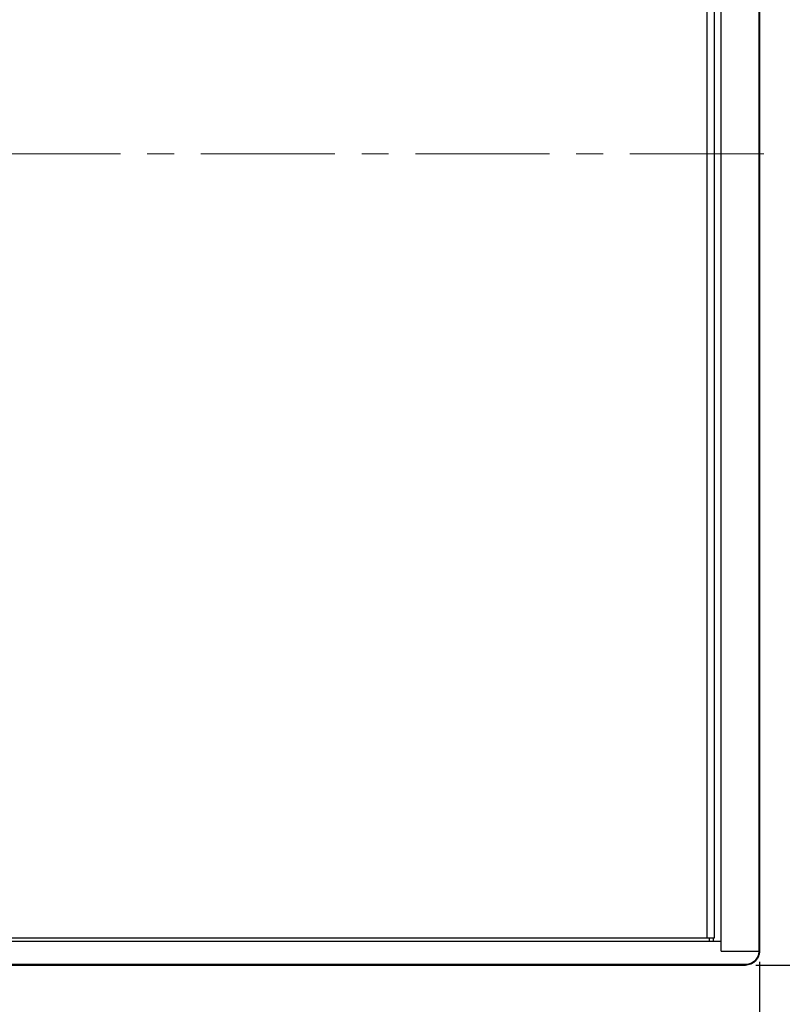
# Model space of a CAD drawing. Header units: millimetres. Extents: x 0 to 4205, y 0 to 2970.
# Tile 7 of 30: x 1002 to 1363, y 586 to 1053. Entities that reach past the tile are written whole.
import ezdxf

# ---------------------------------------------------------------- set-up
doc = ezdxf.new("R2010")
doc.units = ezdxf.units.MM
doc.header["$LTSCALE"] = 5
doc.linetypes.add('CENTERX2', pattern=[20.32, 12.7, -2.54, 2.54, -2.54])
doc.layers.add('SLD-0', color=7, linetype='Continuous')
doc.styles.add('SLDTEXTSTYLE0', font='TXT', dxfattribs={"width": 0.75})
doc.dimstyles.new('SLDDIMSTYLE0', dxfattribs={"dimtxt": 23.8125, "dimasz": 16, "dimexe": 0, "dimexo": 0.0625, "dimgap": 5.953125, "dimtad": 0, "dimtih": 1, "dimtoh": 1, "dimdec": 1, "dimrnd": 1e-09, "dimzin": 12, "dimdsep": 46, "dimtxsty": 'SLDTEXTSTYLE0', "dimsah": 1, "dimcen": 0.09, "dimadec": 0, "dimazin": 3, "dimtfac": 1, "dimtdec": 1, "dimtofl": 0, "dimtmove": 0, "dimatfit": 3, "dimfxl": 1, "dimfrac": 2, "dimtolj": 1, "dimtzin": 12, "dimarcsym": 0})

# ---------------------------------------------------------------- blocks, each defined once
blk = doc.blocks.new('_D')
at = {"layer": 'SLD-0', "color": 7, "transparency": 16777216}
for p, q in [((1350.66, 1374.12), (1497.36, 1374.12)), ((1492.36, 1374.12), (1492.36, 1085.01)), ((1452.78, 1080.18), (1445.54, 1080.18)), ((1445.54, 1080.18), (1445.54, 1042.34)), ((1531.94, 1080.18), (1539.18, 1080.18)), ((1539.18, 1080.18), (1539.18, 1042.34)), ((1445.54, 1042.34), (1452.78, 1042.34)), ((1539.18, 1042.34), (1531.94, 1042.34)), ((1492.36, 604.96), (1492.36, 930.09)), ((1350.66, 604.96), (1497.36, 604.96))]:
    blk.add_line(p, q, dxfattribs=at)
for points in [[(1492.36, 1374.12), (1489.61, 1358.12), (1495.11, 1358.12)], [(1492.36, 604.96), (1495.11, 620.96), (1489.61, 620.96)]]:
    blk.add_solid(points, dxfattribs=at)
at = {"layer": 'SLD-0', "color": 7, "transparency": 16777216, "char_height": 23.812, "attachment_point": 1, "style": 'SLDTEXTSTYLE0'}
for s, insert in [('30.28', (1452.78, 1073.04)), ('769.2', (1452.78, 1036.46)), ('OUTDOOR', (1412.35, 998.62)), ('MODELS', (1428.37, 960.79))]:
    blk.add_mtext(s, dxfattribs=dict(at, insert=insert))
blk = doc.blocks.new('_D_1')
at = {"layer": 'SLD-0', "color": 7, "transparency": 16777216}
for p, q in [((583.07, 606.61), (583.07, 459.9)), ((1352.29, 606.61), (1352.29, 459.9)), ((928.01, 577.15), (920.77, 577.15)), ((920.77, 577.15), (920.77, 539.32)), ((1007.16, 577.15), (1014.41, 577.15)), ((1014.41, 577.15), (1014.41, 539.32)), ((920.77, 539.32), (928.01, 539.32)), ((1014.41, 539.32), (1007.16, 539.32)), ((583.07, 464.9), (1352.29, 464.9))]:
    blk.add_line(p, q, dxfattribs=at)
for points in [[(583.07, 464.9), (599.07, 462.15), (599.07, 467.65)], [(1352.29, 464.9), (1336.29, 467.65), (1336.29, 462.15)]]:
    blk.add_solid(points, dxfattribs=at)
at = {"layer": 'SLD-0', "color": 7, "transparency": 16777216, "attachment_point": 1, "style": 'SLDTEXTSTYLE0'}
for s, insert, char_height in [('30.28', (928.01, 570.01), 23.812), ('769.2', (928.01, 533.43), 23.812), ('OUTDOOR MODELS', (819.2, 495.6), 23.8125)]:
    blk.add_mtext(s, dxfattribs=dict(at, insert=insert, char_height=char_height))

msp = doc.modelspace()

# ---------------------------------------------------------------- linework, layer by layer
at = {"color": 7, "linetype": 'Continuous', "lineweight": 25}
for p, q in [((1351.994597, 1367.465533), (1351.994597, 611.612356)), ((1333.985977, 1362.766541), (1333.985977, 616.311348)), ((1327.315085, 1361.194289), (1327.315085, 617.8836)), ((1330.931001, 617.8836), (1330.931001, 1361.194289)), ((601.173275, 616.311348), (1334.192865, 616.311348)), ((608.051055, 617.8836), (1327.315085, 617.8836)), ((1327.315085, 617.8836), (1330.931001, 617.8836)), ((1328.654223, 616.311348), (1328.654223, 617.8836)), ((1330.536984, 616.311348), (1330.536984, 617.8836)), ((1334.192865, 611.612356), (1334.192865, 616.311348)), ((1334.192865, 611.612356), (1351.999186, 611.612356)), ((1345.66357, 605.262346), (589.702569, 605.262346))]:
    msp.add_line(p, q, dxfattribs=at)
msp.add_open_spline([(1351.999186, 611.612356), (1351.929428, 610.899906), (1351.789913, 609.475037), (1350.702301, 607.575431), (1349.100692, 606.139268), (1347.31839, 605.372669), (1346.136298, 605.293862), (1345.66357, 605.262346)], degree=3, knots=[0, 0, 0, 0, 0.2139603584, 0.4279116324, 0.6421211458, 0.8568815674, 1, 1, 1, 1], dxfattribs=at)
at = {"layer": 'SLD-0', "color": 7}
for p, q in [((1352.294588, 1367.465545), (1352.294588, 611.612345)), ((589.702577, 604.962345), (1345.663563, 604.962345))]:
    msp.add_line(p, q, dxfattribs=at)
at = {"layer": 'SLD-0', "color": 7, "linetype": 'CENTERX2', "lineweight": 18}
msp.add_line((579.702577, 989.538945), (1355.663563, 989.538945), dxfattribs=at)
at = {"layer": 'SLD-0', "color": 7}
msp.add_open_spline([(1352.2992, 611.612345), (1352.2992, 611.17289), (1352.25612, 610.740375), (1352.12958, 610.102639), (1352.077029, 609.891924), (1351.950499, 609.473656), (1351.876297, 609.265999), (1351.626436, 608.662176), (1351.422685, 608.280407), (1350.940458, 607.556841), (1350.660332, 607.215056), (1350.048649, 606.60237), (1349.714826, 606.327312), (1349.17091, 605.962821), (1348.982806, 605.849867), (1348.600346, 605.645016), (1348.405042, 605.552457), (1347.807012, 605.303923), (1347.389759, 605.176385), (1346.534107, 605.005328), (1346.100949, 604.962345), (1345.663563, 604.962345)], degree=3, knots=[0, 0, 0, 0, 0.125, 0.125, 0.1875, 0.1875, 0.25, 0.25, 0.375, 0.375, 0.5, 0.5, 0.625, 0.625, 0.6875, 0.6875, 0.75, 0.75, 0.875, 0.875, 1, 1, 1, 1], dxfattribs=at)

# ---------------------------------------------------------------- dimensions: what is measured, and where the dimension line sits
for base, p1, p2, angle, text, picture, middle in [((1492.359579, 1374.115545), (1345.663563, 604.962345), (1345.663563, 1374.115545), 90, '<>\\POUTDOOR\\PMODELS', '_D', (1492.359579, 1007.548283)), ((1352.294588, 523.441029), (583.071552, 611.612345), (1352.294588, 611.612345), 0, '<>\\POUTDOOR MODELS', '_D_1', (967.586677, 523.441029))]:
    dim = msp.add_linear_dim(base=base, p1=p1, p2=p2, angle=angle, text=text, dimstyle='SLDDIMSTYLE0', dxfattribs=at)
    dim.commit()
    dim.dimension.update_dxf_attribs({"geometry": picture, "text_midpoint": middle, "dimtype": 160})

doc.saveas('drawing.dxf')
